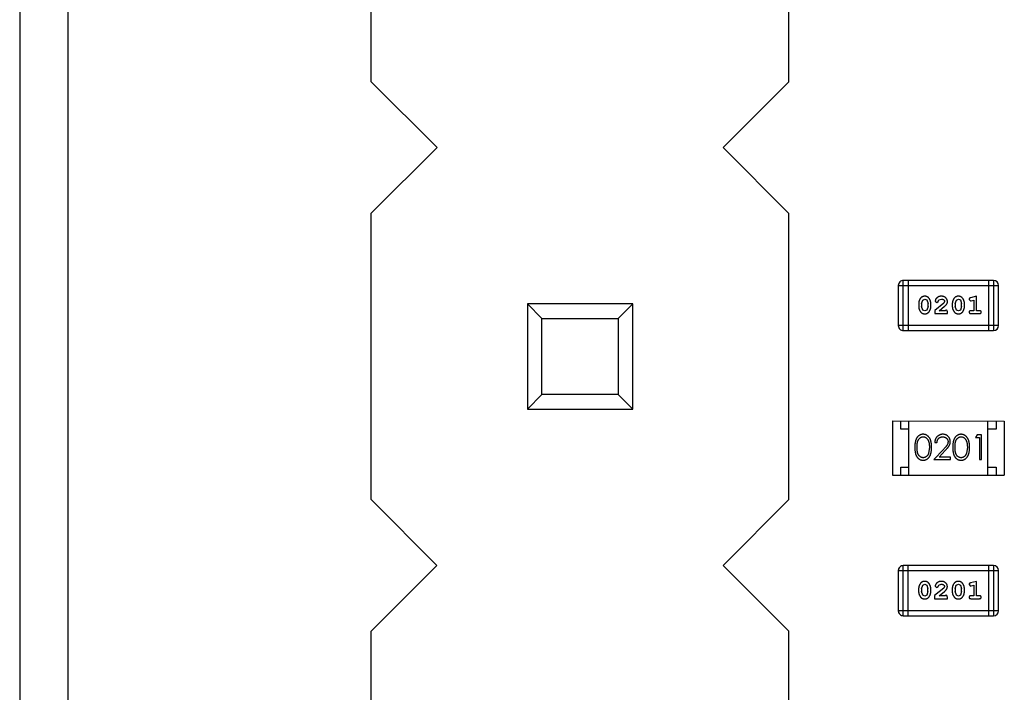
# Model space of a CAD drawing. Header units: millimetres. Extents: x 3 to 124, y -45 to 11.
# Tile 22 of 46: x 92.64 to 98.63, y -15.7 to -11.62. Entities that reach past the tile are written whole.
import ezdxf

# ---------------------------------------------------------------- set-up
doc = ezdxf.new("R2010")
doc.units = ezdxf.units.MM
doc.header["$LTSCALE"] = 1.21
doc.header["$MEASUREMENT"] = 0
doc.layers.get('0').update_dxf_attribs({"linetype": 'CONTINUOUS'})

msp = doc.modelspace()

# ---------------------------------------------------------------- linework, layer by layer
at = {"color": 7, "linetype": 'Continuous'}
for p, q in [((92.6442, -2.7528), (92.6442, -35.7528)), ((92.9397, -30.0001), (92.9397, -2.7528))]:
    msp.add_line(p, q, dxfattribs=at)
at = {"color": 6, "linetype": 'Continuous'}
for p, q in [((94.7819, -11.9925), (94.7823, -10.2525)), ((97.3219, -11.993), (97.3223, -10.253)), ((95.1819, -12.3926), (94.7819, -11.9925)), ((97.3219, -11.993), (96.9219, -12.3929)), ((94.7818, -12.7925), (95.1819, -12.3926)), ((96.9219, -12.3929), (97.3218, -12.793)), ((94.7815, -14.5325), (94.7818, -12.7925)), ((97.3215, -14.533), (97.3218, -12.793)), ((97.987, -13.2311), (97.9869, -13.4749)), ((97.987, -13.2311), (98.5966, -13.2312)), ((98.0174, -13.5054), (98.0174, -13.2006)), ((98.5661, -13.2007), (98.0174, -13.2006)), ((98.0479, -13.5054), (98.0479, -13.2006)), ((98.5356, -13.2007), (98.5356, -13.5055)), ((98.5661, -13.2007), (98.566, -13.5055)), ((98.5965, -13.475), (98.5966, -13.2312)), ((95.7317, -13.3427), (95.7316, -13.9827)), ((95.8198, -13.4309), (95.7317, -13.3427)), ((96.3717, -13.3428), (95.7317, -13.3427)), ((96.2835, -13.431), (96.3717, -13.3428)), ((96.3716, -13.9828), (96.3717, -13.3428)), ((98.1108, -13.341), (98.1108, -13.3588)), ((98.1281, -13.3413), (98.1354, -13.3195)), ((98.1281, -13.3413), (98.1281, -13.3585)), ((98.1354, -13.3195), (98.1478, -13.3137)), ((98.1478, -13.3137), (98.1599, -13.319)), ((98.1599, -13.319), (98.1675, -13.3413)), ((98.1675, -13.3585), (98.1675, -13.3413)), ((98.1848, -13.3588), (98.1848, -13.341)), ((98.2634, -13.338), (98.2084, -13.3829)), ((98.2115, -13.3257), (98.2203, -13.3342)), ((98.2203, -13.3342), (98.2288, -13.3276)), ((98.2288, -13.3276), (98.2338, -13.3191)), ((98.2338, -13.3191), (98.2487, -13.3137)), ((98.2681, -13.3283), (98.2634, -13.338)), ((98.3153, -13.3411), (98.3153, -13.3588)), ((98.3326, -13.3413), (98.3399, -13.3196)), ((98.3326, -13.3413), (98.3326, -13.3585)), ((98.3399, -13.3196), (98.3523, -13.3138)), ((98.3523, -13.3138), (98.3644, -13.319)), ((98.3644, -13.319), (98.372, -13.3413)), ((98.372, -13.3585), (98.372, -13.3413)), ((98.3893, -13.3588), (98.3893, -13.3411)), ((98.4176, -13.3155), (98.4255, -13.3248)), ((98.4255, -13.3248), (98.4309, -13.3237)), ((98.4632, -13.2965), (98.4266, -13.3063)), ((98.4309, -13.3237), (98.4459, -13.3196)), ((98.4459, -13.3196), (98.4459, -13.3846)), ((98.4632, -13.3846), (98.4632, -13.2965)), ((98.1358, -13.3808), (98.1281, -13.3585)), ((98.1479, -13.3861), (98.1358, -13.3808)), ((98.1602, -13.3803), (98.1479, -13.3861)), ((98.1675, -13.3585), (98.1602, -13.3803)), ((98.2084, -13.3829), (98.2084, -13.4018)), ((98.2084, -13.4018), (98.2854, -13.4018)), ((98.2351, -13.3845), (98.2687, -13.3575)), ((98.2713, -13.3845), (98.2351, -13.3845)), ((98.2768, -13.3814), (98.2713, -13.3845)), ((98.2854, -13.4018), (98.2854, -13.394)), ((98.3403, -13.3808), (98.3326, -13.3585)), ((98.3524, -13.3861), (98.3403, -13.3808)), ((98.3647, -13.3803), (98.3524, -13.3861)), ((98.372, -13.3585), (98.3647, -13.3803)), ((98.4459, -13.3846), (98.4286, -13.3846)), ((98.4286, -13.4019), (98.4805, -13.4019)), ((98.4805, -13.3846), (98.4632, -13.3846)), ((95.8198, -13.8946), (95.8198, -13.4309)), ((95.8198, -13.4309), (96.2835, -13.431)), ((96.2835, -13.431), (96.2834, -13.8946)), ((98.5965, -13.475), (97.9869, -13.4749)), ((98.0174, -13.5054), (98.566, -13.5055)), ((95.7316, -13.9827), (95.8198, -13.8946)), ((96.2834, -13.8946), (95.8198, -13.8946)), ((96.3716, -13.9828), (96.2834, -13.8946)), ((95.7316, -13.9827), (96.3716, -13.9828)), ((97.9515, -14.0549), (97.9514, -14.3849)), ((97.9515, -14.0549), (98.6315, -14.055)), ((98.0015, -14.1049), (98.0015, -14.0549)), ((98.0514, -14.3849), (98.0515, -14.0549)), ((98.5314, -14.385), (98.5315, -14.055)), ((98.5815, -14.055), (98.5815, -14.105)), ((98.6315, -14.055), (98.6314, -14.385)), ((98.0515, -14.1049), (98.0015, -14.1049)), ((98.5815, -14.105), (98.5315, -14.105)), ((98.2087, -14.1858), (98.2221, -14.1858)), ((98.4655, -14.1397), (98.4567, -14.1551)), ((98.4567, -14.1551), (98.4798, -14.1551)), ((98.4933, -14.1397), (98.4655, -14.1397)), ((98.4798, -14.1551), (98.4798, -14.2897)), ((98.4933, -14.2897), (98.4933, -14.1397)), ((98.176, -14.2146), (98.1703, -14.2523)), ((98.2611, -14.2276), (98.2029, -14.2896)), ((98.235, -14.2742), (98.2725, -14.2342)), ((98.4067, -14.2147), (98.401, -14.2524)), ((98.2029, -14.2896), (98.3048, -14.2896)), ((98.3048, -14.2743), (98.235, -14.2742)), ((98.3048, -14.2896), (98.3048, -14.2743)), ((98.4798, -14.2897), (98.4933, -14.2897)), ((98.0014, -14.3849), (98.0014, -14.3349)), ((98.0014, -14.3349), (98.0514, -14.3349)), ((98.5314, -14.335), (98.5814, -14.335)), ((98.5814, -14.335), (98.5814, -14.385)), ((97.9514, -14.3849), (98.6314, -14.385)), ((95.1814, -14.9326), (94.7815, -14.5325)), ((97.3215, -14.533), (96.9214, -14.9329)), ((94.7813, -15.3325), (95.1814, -14.9326)), ((96.9214, -14.9329), (97.3213, -15.333)), ((97.9866, -14.9644), (97.9866, -15.2082)), ((97.9866, -14.9644), (98.5962, -14.9645)), ((98.0171, -15.2387), (98.0171, -14.9339)), ((98.5658, -14.934), (98.0171, -14.9339)), ((98.0476, -15.2387), (98.0476, -14.9339)), ((98.5353, -14.934), (98.5352, -15.2388)), ((98.5658, -14.934), (98.5657, -15.2388)), ((98.5962, -15.2084), (98.5962, -14.9645)), ((98.1105, -15.0743), (98.1105, -15.0921)), ((98.1278, -15.0746), (98.1351, -15.0528)), ((98.1278, -15.0746), (98.1278, -15.0918)), ((98.1351, -15.0528), (98.1474, -15.047)), ((98.1474, -15.047), (98.1596, -15.0523)), ((98.1596, -15.0523), (98.1671, -15.0746)), ((98.1671, -15.0918), (98.1671, -15.0746)), ((98.1844, -15.0921), (98.1845, -15.0743)), ((98.2631, -15.0713), (98.208, -15.1163)), ((98.2112, -15.0591), (98.22, -15.0675)), ((98.22, -15.0675), (98.2285, -15.0609)), ((98.2285, -15.0609), (98.2335, -15.0524)), ((98.2335, -15.0524), (98.2483, -15.047)), ((98.2678, -15.0616), (98.2631, -15.0713)), ((98.315, -15.0744), (98.315, -15.0921)), ((98.3323, -15.0746), (98.3396, -15.0529)), ((98.3323, -15.0746), (98.3323, -15.0918)), ((98.3396, -15.0529), (98.352, -15.0471)), ((98.352, -15.0471), (98.3641, -15.0523)), ((98.3641, -15.0523), (98.3717, -15.0746)), ((98.3717, -15.0918), (98.3717, -15.0746)), ((98.389, -15.0921), (98.389, -15.0744)), ((98.4173, -15.0488), (98.4252, -15.0581)), ((98.4252, -15.0581), (98.4306, -15.0571)), ((98.4629, -15.0298), (98.4263, -15.0396)), ((98.4306, -15.0571), (98.4456, -15.0529)), ((98.4456, -15.0529), (98.4456, -15.1179)), ((98.4629, -15.1179), (98.4629, -15.0298)), ((98.1355, -15.1141), (98.1278, -15.0918)), ((98.1476, -15.1194), (98.1355, -15.1141)), ((98.1599, -15.1136), (98.1476, -15.1194)), ((98.1671, -15.0918), (98.1599, -15.1136)), ((98.208, -15.1163), (98.208, -15.1351)), ((98.208, -15.1351), (98.2851, -15.1351)), ((98.2348, -15.1178), (98.2684, -15.0908)), ((98.271, -15.1178), (98.2348, -15.1178)), ((98.2765, -15.1147), (98.271, -15.1178)), ((98.2851, -15.1351), (98.2851, -15.1273)), ((98.34, -15.1141), (98.3323, -15.0918)), ((98.3521, -15.1194), (98.34, -15.1141)), ((98.3644, -15.1136), (98.3521, -15.1194)), ((98.3717, -15.0918), (98.3644, -15.1136)), ((98.4456, -15.1179), (98.4283, -15.1179)), ((98.4283, -15.1352), (98.4802, -15.1352)), ((98.4802, -15.1179), (98.4629, -15.1179)), ((98.5962, -15.2084), (97.9866, -15.2082)), ((98.0171, -15.2387), (98.5657, -15.2388)), ((94.781, -17.0725), (94.7813, -15.3325)), ((97.321, -17.073), (97.3213, -15.333))]:
    msp.add_line(p, q, dxfattribs=at)
for centre, start, end in [((98.0174, -13.2311), 89.98961, 179.98961), ((98.5661, -13.2312), 359.98961, 89.98961), ((98.0174, -13.4749), 179.98961, 269.98961), ((98.566, -13.475), 269.98961, 359.98961), ((98.0171, -14.9644), 89.98961, 179.98961), ((98.5658, -14.9645), 359.98961, 89.98961), ((98.0171, -15.2082), 179.98961, 269.98961), ((98.5657, -15.2083), 269.98961, 359.98961)]:
    msp.add_arc(centre, 0.0305, start, end, dxfattribs=at)
for points, knots in [([(98.1476, -13.2964), (98.1462, -13.2964), (98.1434, -13.2965), (98.1393, -13.2972), (98.1355, -13.2984), (98.1319, -13.2999), (98.1286, -13.302), (98.1255, -13.3045), (98.1228, -13.3075), (98.1203, -13.3109), (98.1181, -13.3145), (98.1162, -13.3181), (98.1145, -13.3218), (98.1132, -13.3256), (98.1121, -13.3294), (98.1114, -13.3332), (98.1109, -13.3371), (98.1109, -13.3397), (98.1108, -13.341)], [0, 0, 0, 0, 0.06692, 0.130834, 0.19258, 0.252759, 0.312631, 0.373411, 0.436359, 0.501894, 0.568244, 0.632472, 0.69556, 0.757163, 0.818592, 0.878885, 0.939235, 1, 1, 1, 1]), ([(98.1848, -13.341), (98.1847, -13.34), (98.1847, -13.3378), (98.1844, -13.3346), (98.1839, -13.3315), (98.1832, -13.3284), (98.1823, -13.3253), (98.1812, -13.3223), (98.1799, -13.3194), (98.1784, -13.3165), (98.1768, -13.3137), (98.1752, -13.3112), (98.1735, -13.3089), (98.1718, -13.3068), (98.1701, -13.3049), (98.1684, -13.3033), (98.1667, -13.3018), (98.1643, -13.3003), (98.1611, -13.2987), (98.157, -13.2974), (98.1524, -13.2966), (98.1493, -13.2965), (98.1476, -13.2964)], [0, 0, 0, 0, 0.049855, 0.099516, 0.148482, 0.19758, 0.246804, 0.296268, 0.346517, 0.397047, 0.446826, 0.49336, 0.537801, 0.579207, 0.617974, 0.654833, 0.689171, 0.722088, 0.786392, 0.853518, 0.924186, 1, 1, 1, 1]), ([(98.2488, -13.2964), (98.2471, -13.2965), (98.2437, -13.2966), (98.2388, -13.2975), (98.234, -13.2989), (98.2296, -13.3009), (98.2254, -13.3033), (98.2218, -13.3062), (98.2186, -13.3094), (98.2161, -13.313), (98.2141, -13.3166), (98.2127, -13.3199), (98.2117, -13.3229), (98.2116, -13.3248), (98.2115, -13.3257)], [0, 0, 0, 0, 0.098286, 0.193983, 0.289056, 0.384352, 0.477435, 0.566197, 0.652355, 0.737986, 0.818188, 0.887401, 0.94802, 1, 1, 1, 1]), ([(98.2487, -13.3137), (98.2501, -13.3138), (98.2528, -13.3139), (98.2566, -13.3147), (98.26, -13.3161), (98.2628, -13.318), (98.2652, -13.3203), (98.2669, -13.3228), (98.2679, -13.3255), (98.2681, -13.3273), (98.2681, -13.3283)], [0, 0, 0, 0, 0.156344, 0.299348, 0.4327, 0.561, 0.682299, 0.791883, 0.89611, 1, 1, 1, 1]), ([(98.2855, -13.3292), (98.2854, -13.3281), (98.2853, -13.3259), (98.2849, -13.3227), (98.2841, -13.3195), (98.2829, -13.3166), (98.2815, -13.3137), (98.2797, -13.311), (98.2776, -13.3084), (98.2752, -13.306), (98.2725, -13.3037), (98.2697, -13.3018), (98.2666, -13.3001), (98.2634, -13.2987), (98.26, -13.2977), (98.2564, -13.297), (98.2527, -13.2965), (98.2501, -13.2965), (98.2488, -13.2964)], [0, 0, 0, 0, 0.060981, 0.120256, 0.178148, 0.236115, 0.293993, 0.352864, 0.413358, 0.476056, 0.539296, 0.602396, 0.665116, 0.728325, 0.792919, 0.859317, 0.928302, 1, 1, 1, 1]), ([(98.2687, -13.3575), (98.2696, -13.3567), (98.2713, -13.3552), (98.2736, -13.353), (98.2757, -13.3509), (98.2776, -13.3489), (98.2792, -13.347), (98.2806, -13.3453), (98.2817, -13.3436), (98.2828, -13.3416), (98.2839, -13.339), (98.2848, -13.3359), (98.2854, -13.3326), (98.2854, -13.3303), (98.2855, -13.3292)], [0, 0, 0, 0, 0.103002, 0.197728, 0.285279, 0.365235, 0.437224, 0.502446, 0.560545, 0.611446, 0.707576, 0.80349, 0.900532, 1, 1, 1, 1]), ([(98.3521, -13.2964), (98.3507, -13.2965), (98.3479, -13.2966), (98.3438, -13.2973), (98.34, -13.2984), (98.3364, -13.3), (98.3331, -13.302), (98.3301, -13.3045), (98.3273, -13.3075), (98.3248, -13.3109), (98.3226, -13.3145), (98.3207, -13.3182), (98.319, -13.3219), (98.3177, -13.3257), (98.3166, -13.3294), (98.3159, -13.3333), (98.3154, -13.3372), (98.3154, -13.3398), (98.3153, -13.3411)], [0, 0, 0, 0, 0.06692, 0.130834, 0.19258, 0.252759, 0.312631, 0.373411, 0.436359, 0.501894, 0.568244, 0.632472, 0.69556, 0.757163, 0.818592, 0.878885, 0.939235, 1, 1, 1, 1]), ([(98.3893, -13.3411), (98.3893, -13.34), (98.3892, -13.3379), (98.3889, -13.3347), (98.3884, -13.3315), (98.3877, -13.3284), (98.3868, -13.3254), (98.3857, -13.3224), (98.3844, -13.3194), (98.3829, -13.3165), (98.3813, -13.3138), (98.3797, -13.3112), (98.378, -13.3089), (98.3763, -13.3068), (98.3746, -13.3049), (98.3729, -13.3033), (98.3712, -13.3019), (98.3688, -13.3003), (98.3657, -13.2987), (98.3615, -13.2974), (98.3569, -13.2966), (98.3538, -13.2965), (98.3521, -13.2964)], [0, 0, 0, 0, 0.049855, 0.099516, 0.148482, 0.19758, 0.246804, 0.296268, 0.346517, 0.397047, 0.446826, 0.49336, 0.537801, 0.579207, 0.617974, 0.654833, 0.689171, 0.722088, 0.786392, 0.853518, 0.924186, 1, 1, 1, 1]), ([(98.4266, -13.3063), (98.4258, -13.3066), (98.4242, -13.3071), (98.4221, -13.3079), (98.4205, -13.3088), (98.4193, -13.3099), (98.4185, -13.311), (98.418, -13.3124), (98.4176, -13.3139), (98.4176, -13.315), (98.4176, -13.3155)], [0, 0, 0, 0, 0.187321, 0.344927, 0.475328, 0.579604, 0.674244, 0.773631, 0.882025, 1, 1, 1, 1]), ([(98.1108, -13.3588), (98.1108, -13.3598), (98.1109, -13.362), (98.1112, -13.3651), (98.1117, -13.3683), (98.1124, -13.3714), (98.1132, -13.3744), (98.1144, -13.3774), (98.1156, -13.3804), (98.1171, -13.3832), (98.1187, -13.386), (98.1203, -13.3885), (98.122, -13.3908), (98.1236, -13.3929), (98.1253, -13.3948), (98.127, -13.3965), (98.1287, -13.3979), (98.1311, -13.3995), (98.1343, -13.4011), (98.1385, -13.4024), (98.143, -13.4032), (98.1462, -13.4033), (98.1479, -13.4034)], [0, 0, 0, 0, 0.049886, 0.09882, 0.148132, 0.19689, 0.246038, 0.295176, 0.345305, 0.395692, 0.445312, 0.491875, 0.535813, 0.577009, 0.616081, 0.652689, 0.687585, 0.720206, 0.785062, 0.85223, 0.923759, 1, 1, 1, 1]), ([(98.1479, -13.4034), (98.1493, -13.4033), (98.1521, -13.4033), (98.1562, -13.4026), (98.1601, -13.4014), (98.1636, -13.3998), (98.167, -13.3978), (98.17, -13.3953), (98.1728, -13.3924), (98.1753, -13.389), (98.1774, -13.3854), (98.1794, -13.3817), (98.1811, -13.378), (98.1824, -13.3742), (98.1834, -13.3704), (98.1842, -13.3666), (98.1847, -13.3627), (98.1847, -13.3601), (98.1848, -13.3588)], [0, 0, 0, 0, 0.067217, 0.131051, 0.19272, 0.252824, 0.312745, 0.373449, 0.436041, 0.501494, 0.567761, 0.632087, 0.695096, 0.757109, 0.817993, 0.878657, 0.939311, 1, 1, 1, 1]), ([(98.2854, -13.394), (98.2854, -13.3929), (98.2854, -13.3909), (98.2849, -13.3882), (98.2843, -13.386), (98.2832, -13.3842), (98.2819, -13.3829), (98.2804, -13.382), (98.2786, -13.3815), (98.2774, -13.3814), (98.2768, -13.3814)], [0, 0, 0, 0, 0.1844, 0.34094, 0.473574, 0.586824, 0.690029, 0.789175, 0.890445, 1, 1, 1, 1]), ([(98.3153, -13.3588), (98.3154, -13.3599), (98.3154, -13.362), (98.3157, -13.3652), (98.3162, -13.3683), (98.3169, -13.3714), (98.3177, -13.3745), (98.3189, -13.3774), (98.3201, -13.3804), (98.3216, -13.3833), (98.3232, -13.386), (98.3248, -13.3886), (98.3265, -13.3909), (98.3281, -13.393), (98.3298, -13.3948), (98.3315, -13.3965), (98.3332, -13.3979), (98.3356, -13.3995), (98.3388, -13.4011), (98.343, -13.4025), (98.3475, -13.4033), (98.3507, -13.4034), (98.3524, -13.4034)], [0, 0, 0, 0, 0.049886, 0.09882, 0.148132, 0.19689, 0.246038, 0.295176, 0.345305, 0.395692, 0.445312, 0.491875, 0.535813, 0.577009, 0.616081, 0.652689, 0.687585, 0.720206, 0.785062, 0.85223, 0.923759, 1, 1, 1, 1]), ([(98.3524, -13.4034), (98.3538, -13.4034), (98.3566, -13.4033), (98.3607, -13.4026), (98.3646, -13.4015), (98.3681, -13.3999), (98.3715, -13.3979), (98.3745, -13.3953), (98.3773, -13.3924), (98.3798, -13.389), (98.382, -13.3854), (98.3839, -13.3817), (98.3856, -13.378), (98.3869, -13.3743), (98.388, -13.3705), (98.3887, -13.3666), (98.3892, -13.3627), (98.3892, -13.3601), (98.3893, -13.3588)], [0, 0, 0, 0, 0.067217, 0.131051, 0.19272, 0.252824, 0.312745, 0.373449, 0.436041, 0.501494, 0.567761, 0.632087, 0.695096, 0.757109, 0.817993, 0.878657, 0.939311, 1, 1, 1, 1]), ([(98.4286, -13.3846), (98.4277, -13.3846), (98.426, -13.3846), (98.4237, -13.3851), (98.4217, -13.3858), (98.4202, -13.3869), (98.419, -13.3882), (98.4182, -13.3897), (98.4177, -13.3914), (98.4176, -13.3926), (98.4176, -13.3932)], [0, 0, 0, 0, 0.169102, 0.317658, 0.446239, 0.563118, 0.671828, 0.776546, 0.884858, 1, 1, 1, 1]), ([(98.4176, -13.3932), (98.4176, -13.3938), (98.4177, -13.395), (98.4182, -13.3967), (98.419, -13.3982), (98.4202, -13.3995), (98.4217, -13.4006), (98.4237, -13.4013), (98.426, -13.4018), (98.4277, -13.4018), (98.4286, -13.4019)], [0, 0, 0, 0, 0.115051, 0.223278, 0.329269, 0.437893, 0.554681, 0.682591, 0.83103, 1, 1, 1, 1]), ([(98.4915, -13.3932), (98.4915, -13.3926), (98.4914, -13.3914), (98.4909, -13.3897), (98.4901, -13.3882), (98.4889, -13.3869), (98.4874, -13.3858), (98.4854, -13.3851), (98.4831, -13.3846), (98.4814, -13.3846), (98.4805, -13.3846)], [0, 0, 0, 0, 0.11517, 0.223509, 0.328254, 0.438012, 0.553651, 0.682263, 0.830856, 1, 1, 1, 1]), ([(98.4805, -13.4019), (98.4814, -13.4019), (98.4831, -13.4018), (98.4854, -13.4013), (98.4874, -13.4006), (98.4889, -13.3995), (98.4901, -13.3982), (98.4909, -13.3967), (98.4914, -13.395), (98.4915, -13.3938), (98.4915, -13.3932)], [0, 0, 0, 0, 0.169012, 0.317488, 0.445429, 0.560977, 0.67065, 0.776666, 0.88492, 1, 1, 1, 1]), ([(98.1377, -14.1358), (98.1365, -14.1358), (98.1341, -14.1358), (98.1307, -14.1362), (98.1273, -14.1369), (98.124, -14.1378), (98.1208, -14.139), (98.1177, -14.1405), (98.1147, -14.1422), (98.1117, -14.1441), (98.1089, -14.1463), (98.1062, -14.1488), (98.1038, -14.1515), (98.1014, -14.1545), (98.0993, -14.1577), (98.0973, -14.1611), (98.0954, -14.1648), (98.0938, -14.1688), (98.0923, -14.1731), (98.091, -14.1778), (98.0899, -14.1829), (98.089, -14.1884), (98.0884, -14.1944), (98.0878, -14.2008), (98.0875, -14.2076), (98.0875, -14.2123), (98.0875, -14.2147)], [0, 0, 0, 0, 0.033742, 0.066533, 0.099153, 0.13154, 0.164087, 0.196563, 0.229707, 0.263315, 0.297504, 0.331686, 0.366482, 0.4021, 0.438958, 0.476748, 0.515985, 0.556589, 0.599519, 0.645765, 0.695487, 0.748721, 0.805687, 0.866754, 0.931405, 1, 1, 1, 1]), ([(98.101, -14.2146), (98.101, -14.2126), (98.101, -14.2087), (98.1012, -14.203), (98.1016, -14.1977), (98.1021, -14.1928), (98.1027, -14.1883), (98.1035, -14.1842), (98.1044, -14.1804), (98.1055, -14.177), (98.1068, -14.1739), (98.1081, -14.171), (98.1096, -14.1683), (98.1113, -14.1658), (98.113, -14.1635), (98.1149, -14.1613), (98.1169, -14.1594), (98.1198, -14.1571), (98.1235, -14.1548), (98.1282, -14.1526), (98.1331, -14.1514), (98.1365, -14.1512), (98.1381, -14.1512)], [0, 0, 0, 0, 0.073302, 0.142286, 0.206253, 0.266017, 0.321612, 0.372532, 0.419497, 0.462398, 0.502825, 0.541489, 0.579034, 0.615143, 0.650298, 0.684912, 0.718701, 0.752189, 0.817245, 0.879117, 0.939613, 1, 1, 1, 1]), ([(98.1894, -14.2147), (98.1894, -14.2124), (98.1893, -14.2079), (98.1891, -14.2013), (98.1885, -14.1951), (98.1878, -14.1893), (98.1868, -14.1838), (98.1857, -14.1787), (98.1842, -14.1739), (98.1827, -14.1695), (98.1808, -14.1654), (98.1789, -14.1616), (98.1768, -14.158), (98.1746, -14.1547), (98.1721, -14.1517), (98.1696, -14.1489), (98.1669, -14.1464), (98.164, -14.1442), (98.161, -14.1422), (98.1579, -14.1405), (98.1548, -14.139), (98.1515, -14.1378), (98.1482, -14.1369), (98.1447, -14.1362), (98.1412, -14.1358), (98.1389, -14.1358), (98.1377, -14.1358)], [0, 0, 0, 0, 0.065278, 0.127205, 0.186168, 0.241675, 0.294115, 0.343609, 0.390387, 0.434463, 0.476646, 0.517002, 0.555936, 0.593716, 0.630057, 0.665601, 0.700745, 0.734917, 0.768681, 0.802087, 0.834849, 0.867433, 0.900138, 0.932806, 0.966212, 1, 1, 1, 1]), ([(98.1381, -14.1512), (98.1398, -14.1512), (98.143, -14.1514), (98.1479, -14.1526), (98.1526, -14.1548), (98.1563, -14.1571), (98.1592, -14.1594), (98.1612, -14.1614), (98.1632, -14.1636), (98.165, -14.1661), (98.1667, -14.1688), (98.1682, -14.1718), (98.1697, -14.175), (98.171, -14.1784), (98.1721, -14.1821), (98.1732, -14.186), (98.174, -14.1901), (98.1748, -14.1946), (98.1753, -14.1992), (98.1757, -14.2041), (98.1759, -14.2093), (98.1759, -14.2128), (98.176, -14.2146)], [0, 0, 0, 0, 0.059689, 0.119507, 0.181075, 0.246162, 0.279894, 0.314468, 0.350403, 0.387474, 0.426147, 0.466624, 0.508745, 0.553328, 0.600058, 0.649177, 0.700552, 0.754894, 0.811825, 0.871514, 0.934319, 1, 1, 1, 1]), ([(98.2576, -14.1358), (98.2559, -14.1358), (98.2526, -14.1359), (98.2478, -14.1366), (98.2432, -14.1377), (98.2387, -14.1392), (98.2345, -14.1412), (98.2305, -14.1436), (98.2267, -14.1465), (98.2231, -14.1498), (98.2199, -14.1534), (98.217, -14.1573), (98.2145, -14.1615), (98.2125, -14.1659), (98.2109, -14.1705), (98.2097, -14.1754), (98.2089, -14.1805), (98.2087, -14.184), (98.2087, -14.1858)], [0, 0, 0, 0, 0.06445, 0.126725, 0.187421, 0.247417, 0.306749, 0.366595, 0.427749, 0.490235, 0.553031, 0.614805, 0.676505, 0.738096, 0.801021, 0.864897, 0.931209, 1, 1, 1, 1]), ([(98.2221, -14.1858), (98.2222, -14.1844), (98.2225, -14.1818), (98.2232, -14.1781), (98.2242, -14.1745), (98.2254, -14.1712), (98.2269, -14.1681), (98.2287, -14.1652), (98.2307, -14.1626), (98.2329, -14.1602), (98.2354, -14.1581), (98.238, -14.1562), (98.2408, -14.1547), (98.2437, -14.1534), (98.2468, -14.1524), (98.25, -14.1517), (98.2534, -14.1513), (98.2557, -14.1512), (98.2569, -14.1512)], [0, 0, 0, 0, 0.073648, 0.143686, 0.210962, 0.275557, 0.338064, 0.399311, 0.4594, 0.51934, 0.579024, 0.637809, 0.695959, 0.754122, 0.813113, 0.873453, 0.935561, 1, 1, 1, 1]), ([(98.2569, -14.1512), (98.258, -14.1512), (98.2602, -14.1513), (98.2634, -14.1517), (98.2666, -14.1524), (98.2695, -14.1534), (98.2724, -14.1546), (98.2751, -14.1562), (98.2776, -14.158), (98.28, -14.1601), (98.2822, -14.1624), (98.2841, -14.1648), (98.2858, -14.1673), (98.2871, -14.17), (98.2882, -14.1727), (98.2889, -14.1756), (98.2893, -14.1785), (98.2894, -14.1806), (98.2894, -14.1816)], [0, 0, 0, 0, 0.068027, 0.133505, 0.19695, 0.26027, 0.322741, 0.384982, 0.448465, 0.513424, 0.578224, 0.640011, 0.700094, 0.760067, 0.819012, 0.877878, 0.938035, 1, 1, 1, 1]), ([(98.3029, -14.1804), (98.3028, -14.1789), (98.3028, -14.176), (98.3022, -14.1717), (98.3012, -14.1675), (98.2998, -14.1635), (98.298, -14.1597), (98.2959, -14.156), (98.2933, -14.1524), (98.2904, -14.149), (98.2872, -14.1459), (98.2837, -14.1432), (98.2799, -14.1409), (98.2759, -14.139), (98.2717, -14.1376), (98.2672, -14.1366), (98.2625, -14.1359), (98.2592, -14.1358), (98.2576, -14.1358)], [0, 0, 0, 0, 0.06271, 0.123347, 0.183401, 0.242828, 0.302097, 0.36242, 0.423725, 0.487032, 0.550491, 0.612709, 0.674265, 0.73617, 0.799211, 0.863483, 0.930525, 1, 1, 1, 1]), ([(98.2894, -14.1816), (98.2894, -14.1832), (98.2892, -14.1865), (98.2882, -14.1912), (98.2865, -14.1959), (98.2845, -14.1997), (98.2825, -14.2028), (98.2806, -14.2055), (98.2782, -14.2084), (98.2756, -14.2117), (98.2725, -14.2152), (98.269, -14.2191), (98.2652, -14.2232), (98.2625, -14.2261), (98.2611, -14.2276)], [0, 0, 0, 0, 0.088014, 0.174976, 0.2638, 0.355443, 0.406413, 0.465519, 0.533076, 0.609353, 0.693899, 0.787171, 0.889197, 1, 1, 1, 1]), ([(98.2725, -14.2342), (98.274, -14.2327), (98.2767, -14.2297), (98.2807, -14.2253), (98.2842, -14.2212), (98.2874, -14.2173), (98.2903, -14.2137), (98.2928, -14.2103), (98.2949, -14.2072), (98.2972, -14.2033), (98.2995, -14.1986), (98.3014, -14.1927), (98.3027, -14.1866), (98.3028, -14.1825), (98.3029, -14.1804)], [0, 0, 0, 0, 0.09953, 0.192079, 0.277712, 0.357454, 0.429648, 0.495771, 0.555538, 0.608657, 0.707578, 0.804328, 0.901298, 1, 1, 1, 1]), ([(98.3684, -14.1358), (98.3673, -14.1358), (98.3649, -14.1359), (98.3615, -14.1363), (98.3581, -14.1369), (98.3548, -14.1379), (98.3516, -14.139), (98.3485, -14.1405), (98.3454, -14.1422), (98.3425, -14.1442), (98.3397, -14.1464), (98.337, -14.1488), (98.3345, -14.1515), (98.3322, -14.1545), (98.3301, -14.1577), (98.328, -14.1612), (98.3262, -14.1649), (98.3245, -14.1688), (98.3231, -14.1731), (98.3218, -14.1778), (98.3207, -14.1829), (98.3198, -14.1885), (98.3191, -14.1944), (98.3186, -14.2008), (98.3183, -14.2076), (98.3183, -14.2123), (98.3183, -14.2147)], [0, 0, 0, 0, 0.033742, 0.066533, 0.099153, 0.13154, 0.164087, 0.196563, 0.229707, 0.263315, 0.297504, 0.331686, 0.366482, 0.4021, 0.438958, 0.476748, 0.515985, 0.556589, 0.599519, 0.645765, 0.695487, 0.748721, 0.805687, 0.866754, 0.931405, 1, 1, 1, 1]), ([(98.3317, -14.2146), (98.3317, -14.2126), (98.3317, -14.2087), (98.332, -14.2031), (98.3323, -14.1978), (98.3329, -14.1929), (98.3335, -14.1884), (98.3343, -14.1842), (98.3352, -14.1805), (98.3363, -14.177), (98.3376, -14.1739), (98.3389, -14.171), (98.3404, -14.1683), (98.342, -14.1658), (98.3438, -14.1635), (98.3457, -14.1614), (98.3477, -14.1594), (98.3506, -14.1572), (98.3543, -14.1548), (98.359, -14.1527), (98.3639, -14.1515), (98.3672, -14.1513), (98.3689, -14.1512)], [0, 0, 0, 0, 0.073302, 0.142286, 0.206253, 0.266017, 0.321612, 0.372532, 0.419497, 0.462398, 0.502825, 0.541489, 0.579034, 0.615143, 0.650298, 0.684912, 0.718701, 0.752189, 0.817245, 0.879117, 0.939613, 1, 1, 1, 1]), ([(98.4202, -14.2147), (98.4202, -14.2124), (98.4201, -14.2079), (98.4198, -14.2014), (98.4193, -14.1952), (98.4185, -14.1893), (98.4176, -14.1838), (98.4164, -14.1787), (98.415, -14.174), (98.4134, -14.1695), (98.4116, -14.1655), (98.4097, -14.1616), (98.4076, -14.1581), (98.4053, -14.1548), (98.4029, -14.1517), (98.4004, -14.149), (98.3976, -14.1464), (98.3948, -14.1442), (98.3918, -14.1422), (98.3887, -14.1405), (98.3855, -14.139), (98.3823, -14.1379), (98.3789, -14.1369), (98.3755, -14.1363), (98.372, -14.1359), (98.3696, -14.1358), (98.3684, -14.1358)], [0, 0, 0, 0, 0.065278, 0.127205, 0.186168, 0.241675, 0.294115, 0.343609, 0.390387, 0.434463, 0.476646, 0.517002, 0.555936, 0.593716, 0.630057, 0.665601, 0.700745, 0.734917, 0.768681, 0.802087, 0.834849, 0.867433, 0.900138, 0.932806, 0.966212, 1, 1, 1, 1]), ([(98.3689, -14.1512), (98.3705, -14.1513), (98.3738, -14.1515), (98.3787, -14.1527), (98.3833, -14.1548), (98.3871, -14.1572), (98.3899, -14.1595), (98.392, -14.1615), (98.3939, -14.1637), (98.3957, -14.1662), (98.3974, -14.1689), (98.399, -14.1718), (98.4004, -14.175), (98.4017, -14.1784), (98.4029, -14.1821), (98.404, -14.186), (98.4048, -14.1902), (98.4055, -14.1946), (98.406, -14.1993), (98.4065, -14.2042), (98.4067, -14.2093), (98.4067, -14.2129), (98.4067, -14.2147)], [0, 0, 0, 0, 0.059689, 0.119507, 0.181075, 0.246162, 0.279894, 0.314468, 0.350403, 0.387474, 0.426147, 0.466624, 0.508745, 0.553328, 0.600058, 0.649177, 0.700552, 0.754894, 0.811825, 0.871514, 0.934319, 1, 1, 1, 1]), ([(98.0875, -14.2147), (98.0875, -14.217), (98.0875, -14.2217), (98.0878, -14.2285), (98.0883, -14.2348), (98.0891, -14.2408), (98.09, -14.2463), (98.091, -14.2514), (98.0923, -14.2562), (98.0938, -14.2605), (98.0955, -14.2645), (98.0974, -14.2682), (98.0994, -14.2717), (98.1016, -14.2749), (98.1039, -14.2779), (98.1064, -14.2806), (98.109, -14.283), (98.1118, -14.2852), (98.1147, -14.2871), (98.1177, -14.2888), (98.1208, -14.2903), (98.124, -14.2914), (98.1273, -14.2923), (98.1307, -14.293), (98.1341, -14.2934), (98.1365, -14.2934), (98.1376, -14.2935)], [0, 0, 0, 0, 0.068113, 0.132564, 0.193427, 0.250218, 0.303569, 0.353576, 0.400235, 0.443586, 0.484619, 0.524292, 0.56238, 0.599049, 0.63494, 0.669782, 0.704009, 0.737842, 0.771098, 0.803896, 0.836415, 0.868639, 0.900715, 0.933378, 0.966213, 1, 1, 1, 1]), ([(98.1381, -14.2781), (98.1364, -14.278), (98.1331, -14.2778), (98.1283, -14.2765), (98.1235, -14.2744), (98.1198, -14.2721), (98.1169, -14.2698), (98.1148, -14.2678), (98.113, -14.2657), (98.1112, -14.2634), (98.1096, -14.2609), (98.1081, -14.2582), (98.1067, -14.2553), (98.1055, -14.2521), (98.1044, -14.2487), (98.1035, -14.245), (98.1027, -14.2408), (98.102, -14.2363), (98.1016, -14.2314), (98.1012, -14.2261), (98.101, -14.2205), (98.101, -14.2166), (98.101, -14.2146)], [0, 0, 0, 0, 0.060034, 0.120278, 0.182348, 0.247919, 0.281641, 0.315701, 0.350322, 0.385703, 0.421819, 0.459196, 0.497866, 0.538301, 0.58121, 0.628183, 0.679403, 0.734699, 0.794074, 0.858416, 0.927049, 1, 1, 1, 1]), ([(98.1376, -14.2935), (98.1388, -14.2934), (98.1412, -14.2934), (98.1447, -14.293), (98.1482, -14.2923), (98.1515, -14.2914), (98.1548, -14.2902), (98.158, -14.2887), (98.161, -14.287), (98.1641, -14.285), (98.167, -14.2827), (98.1697, -14.2802), (98.1723, -14.2774), (98.1747, -14.2744), (98.1769, -14.2711), (98.179, -14.2675), (98.1809, -14.2637), (98.1827, -14.2596), (98.1843, -14.2553), (98.1857, -14.2505), (98.1868, -14.2454), (98.1878, -14.24), (98.1885, -14.2342), (98.1891, -14.228), (98.1893, -14.2214), (98.1894, -14.217), (98.1894, -14.2147)], [0, 0, 0, 0, 0.033824, 0.067298, 0.10028, 0.133019, 0.165736, 0.198792, 0.232372, 0.266409, 0.301016, 0.336196, 0.371972, 0.408574, 0.446394, 0.485225, 0.525372, 0.567224, 0.611081, 0.65775, 0.70702, 0.759235, 0.814484, 0.873227, 0.934937, 1, 1, 1, 1]), ([(98.3183, -14.2147), (98.3183, -14.2171), (98.3183, -14.2217), (98.3186, -14.2285), (98.3191, -14.2349), (98.3198, -14.2408), (98.3207, -14.2463), (98.3218, -14.2515), (98.3231, -14.2562), (98.3246, -14.2605), (98.3263, -14.2645), (98.3282, -14.2683), (98.3302, -14.2717), (98.3324, -14.2749), (98.3347, -14.2779), (98.3371, -14.2806), (98.3398, -14.2831), (98.3426, -14.2853), (98.3455, -14.2872), (98.3485, -14.2889), (98.3516, -14.2903), (98.3548, -14.2915), (98.3581, -14.2924), (98.3614, -14.293), (98.3649, -14.2934), (98.3672, -14.2935), (98.3684, -14.2935)], [0, 0, 0, 0, 0.068113, 0.132564, 0.193427, 0.250218, 0.303569, 0.353576, 0.400235, 0.443586, 0.484619, 0.524292, 0.56238, 0.599049, 0.63494, 0.669782, 0.704009, 0.737842, 0.771098, 0.803896, 0.836415, 0.868639, 0.900715, 0.933378, 0.966213, 1, 1, 1, 1]), ([(98.3689, -14.2781), (98.3672, -14.278), (98.3639, -14.2779), (98.359, -14.2766), (98.3543, -14.2745), (98.3505, -14.2721), (98.3477, -14.2698), (98.3456, -14.2679), (98.3437, -14.2657), (98.342, -14.2634), (98.3403, -14.2609), (98.3389, -14.2582), (98.3375, -14.2553), (98.3363, -14.2522), (98.3352, -14.2488), (98.3342, -14.245), (98.3335, -14.2409), (98.3328, -14.2364), (98.3324, -14.2315), (98.332, -14.2262), (98.3317, -14.2205), (98.3317, -14.2167), (98.3317, -14.2146)], [0, 0, 0, 0, 0.060034, 0.120278, 0.182348, 0.247919, 0.281641, 0.315701, 0.350322, 0.385703, 0.421819, 0.459196, 0.497866, 0.538301, 0.58121, 0.628183, 0.679403, 0.734699, 0.794074, 0.858416, 0.927049, 1, 1, 1, 1]), ([(98.3684, -14.2935), (98.3696, -14.2935), (98.372, -14.2934), (98.3755, -14.293), (98.3789, -14.2924), (98.3823, -14.2914), (98.3855, -14.2902), (98.3887, -14.2888), (98.3918, -14.287), (98.3948, -14.285), (98.3977, -14.2828), (98.4005, -14.2802), (98.4031, -14.2775), (98.4055, -14.2744), (98.4077, -14.2711), (98.4098, -14.2676), (98.4117, -14.2638), (98.4135, -14.2597), (98.4151, -14.2553), (98.4164, -14.2505), (98.4176, -14.2455), (98.4186, -14.24), (98.4193, -14.2342), (98.4198, -14.228), (98.4201, -14.2215), (98.4202, -14.217), (98.4202, -14.2147)], [0, 0, 0, 0, 0.033824, 0.067298, 0.10028, 0.133019, 0.165736, 0.198792, 0.232372, 0.266409, 0.301016, 0.336196, 0.371972, 0.408574, 0.446394, 0.485225, 0.525372, 0.567224, 0.611081, 0.65775, 0.70702, 0.759235, 0.814484, 0.873227, 0.934937, 1, 1, 1, 1]), ([(98.1703, -14.2523), (98.1699, -14.2534), (98.1691, -14.2554), (98.1678, -14.2584), (98.1663, -14.2611), (98.1647, -14.2636), (98.163, -14.2659), (98.1611, -14.2681), (98.1591, -14.27), (98.1563, -14.2722), (98.1526, -14.2746), (98.1479, -14.2766), (98.1431, -14.2779), (98.1398, -14.278), (98.1381, -14.2781)], [0, 0, 0, 0, 0.075949, 0.148549, 0.218996, 0.286119, 0.351826, 0.416074, 0.478265, 0.540325, 0.660405, 0.774606, 0.887187, 1, 1, 1, 1]), ([(98.401, -14.2524), (98.4007, -14.2534), (98.3999, -14.2555), (98.3986, -14.2584), (98.3971, -14.2611), (98.3955, -14.2636), (98.3937, -14.266), (98.3919, -14.2681), (98.3899, -14.27), (98.3871, -14.2722), (98.3834, -14.2746), (98.3787, -14.2766), (98.3738, -14.2779), (98.3705, -14.278), (98.3689, -14.2781)], [0, 0, 0, 0, 0.075949, 0.148549, 0.218996, 0.286119, 0.351826, 0.416074, 0.478265, 0.540325, 0.660405, 0.774606, 0.887187, 1, 1, 1, 1]), ([(98.1473, -15.0297), (98.1459, -15.0298), (98.1431, -15.0298), (98.139, -15.0305), (98.1352, -15.0317), (98.1316, -15.0332), (98.1283, -15.0353), (98.1252, -15.0378), (98.1224, -15.0408), (98.12, -15.0442), (98.1178, -15.0478), (98.1159, -15.0515), (98.1142, -15.0552), (98.1129, -15.0589), (98.1118, -15.0627), (98.1111, -15.0666), (98.1106, -15.0704), (98.1105, -15.073), (98.1105, -15.0743)], [0, 0, 0, 0, 0.06692, 0.130834, 0.19258, 0.252759, 0.312631, 0.373411, 0.436359, 0.501894, 0.568244, 0.632472, 0.69556, 0.757163, 0.818592, 0.878885, 0.939235, 1, 1, 1, 1]), ([(98.1845, -15.0743), (98.1844, -15.0733), (98.1844, -15.0711), (98.1841, -15.0679), (98.1836, -15.0648), (98.1829, -15.0617), (98.182, -15.0586), (98.1809, -15.0556), (98.1796, -15.0527), (98.1781, -15.0498), (98.1765, -15.0471), (98.1748, -15.0445), (98.1732, -15.0422), (98.1715, -15.0401), (98.1698, -15.0382), (98.1681, -15.0366), (98.1664, -15.0351), (98.164, -15.0336), (98.1608, -15.032), (98.1567, -15.0307), (98.1521, -15.0299), (98.149, -15.0298), (98.1473, -15.0297)], [0, 0, 0, 0, 0.049855, 0.099516, 0.148482, 0.19758, 0.246804, 0.296268, 0.346517, 0.397047, 0.446826, 0.49336, 0.537801, 0.579207, 0.617974, 0.654833, 0.689171, 0.722088, 0.786392, 0.853518, 0.924186, 1, 1, 1, 1]), ([(98.2485, -15.0297), (98.2468, -15.0298), (98.2434, -15.0299), (98.2385, -15.0308), (98.2337, -15.0322), (98.2292, -15.0342), (98.2251, -15.0366), (98.2214, -15.0395), (98.2183, -15.0427), (98.2158, -15.0463), (98.2138, -15.0499), (98.2123, -15.0532), (98.2114, -15.0562), (98.2113, -15.0582), (98.2112, -15.0591)], [0, 0, 0, 0, 0.098286, 0.193983, 0.289056, 0.384352, 0.477435, 0.566197, 0.652355, 0.737986, 0.818188, 0.887401, 0.94802, 1, 1, 1, 1]), ([(98.2483, -15.047), (98.2497, -15.0471), (98.2524, -15.0472), (98.2563, -15.048), (98.2596, -15.0494), (98.2625, -15.0513), (98.2648, -15.0536), (98.2666, -15.0561), (98.2676, -15.0588), (98.2678, -15.0606), (98.2678, -15.0616)], [0, 0, 0, 0, 0.156344, 0.299348, 0.4327, 0.561, 0.682299, 0.791883, 0.89611, 1, 1, 1, 1]), ([(98.2851, -15.0625), (98.2851, -15.0614), (98.285, -15.0592), (98.2846, -15.056), (98.2837, -15.0529), (98.2826, -15.0499), (98.2811, -15.047), (98.2794, -15.0443), (98.2773, -15.0417), (98.2749, -15.0393), (98.2722, -15.037), (98.2694, -15.0351), (98.2663, -15.0334), (98.2631, -15.0321), (98.2597, -15.031), (98.2561, -15.0303), (98.2524, -15.0298), (98.2498, -15.0298), (98.2485, -15.0297)], [0, 0, 0, 0, 0.060981, 0.120256, 0.178148, 0.236115, 0.293993, 0.352864, 0.413358, 0.476056, 0.539296, 0.602396, 0.665116, 0.728325, 0.792919, 0.859317, 0.928302, 1, 1, 1, 1]), ([(98.2684, -15.0908), (98.2692, -15.09), (98.2709, -15.0885), (98.2733, -15.0863), (98.2754, -15.0842), (98.2773, -15.0822), (98.2789, -15.0804), (98.2803, -15.0786), (98.2814, -15.077), (98.2825, -15.0749), (98.2836, -15.0723), (98.2845, -15.0692), (98.285, -15.0659), (98.2851, -15.0636), (98.2851, -15.0625)], [0, 0, 0, 0, 0.103002, 0.197728, 0.285279, 0.365235, 0.437224, 0.502446, 0.560545, 0.611446, 0.707576, 0.80349, 0.900532, 1, 1, 1, 1]), ([(98.3518, -15.0298), (98.3504, -15.0298), (98.3476, -15.0299), (98.3435, -15.0306), (98.3397, -15.0317), (98.3361, -15.0333), (98.3328, -15.0353), (98.3297, -15.0379), (98.3269, -15.0408), (98.3245, -15.0442), (98.3223, -15.0478), (98.3204, -15.0515), (98.3187, -15.0552), (98.3174, -15.059), (98.3163, -15.0627), (98.3156, -15.0666), (98.3151, -15.0705), (98.3151, -15.0731), (98.315, -15.0744)], [0, 0, 0, 0, 0.06692, 0.130834, 0.19258, 0.252759, 0.312631, 0.373411, 0.436359, 0.501894, 0.568244, 0.632472, 0.69556, 0.757163, 0.818592, 0.878885, 0.939235, 1, 1, 1, 1]), ([(98.389, -15.0744), (98.3889, -15.0733), (98.3889, -15.0712), (98.3886, -15.068), (98.3881, -15.0648), (98.3874, -15.0617), (98.3865, -15.0587), (98.3854, -15.0557), (98.3841, -15.0527), (98.3826, -15.0498), (98.381, -15.0471), (98.3794, -15.0445), (98.3777, -15.0422), (98.376, -15.0401), (98.3743, -15.0383), (98.3726, -15.0366), (98.3709, -15.0352), (98.3685, -15.0336), (98.3653, -15.032), (98.3612, -15.0307), (98.3566, -15.0299), (98.3535, -15.0298), (98.3518, -15.0298)], [0, 0, 0, 0, 0.049855, 0.099516, 0.148482, 0.19758, 0.246804, 0.296268, 0.346517, 0.397047, 0.446826, 0.49336, 0.537801, 0.579207, 0.617974, 0.654833, 0.689171, 0.722088, 0.786392, 0.853518, 0.924186, 1, 1, 1, 1]), ([(98.4263, -15.0396), (98.4255, -15.0399), (98.4239, -15.0404), (98.4218, -15.0412), (98.4202, -15.0421), (98.419, -15.0432), (98.4182, -15.0443), (98.4177, -15.0457), (98.4173, -15.0472), (98.4173, -15.0483), (98.4173, -15.0488)], [0, 0, 0, 0, 0.187321, 0.344927, 0.475328, 0.579604, 0.674244, 0.773631, 0.882025, 1, 1, 1, 1]), ([(98.1105, -15.0921), (98.1105, -15.0931), (98.1106, -15.0953), (98.1109, -15.0985), (98.1114, -15.1016), (98.1121, -15.1047), (98.1129, -15.1077), (98.1141, -15.1107), (98.1153, -15.1137), (98.1168, -15.1166), (98.1184, -15.1193), (98.12, -15.1218), (98.1216, -15.1241), (98.1233, -15.1263), (98.125, -15.1281), (98.1267, -15.1298), (98.1284, -15.1312), (98.1308, -15.1328), (98.134, -15.1344), (98.1382, -15.1357), (98.1427, -15.1366), (98.1459, -15.1366), (98.1475, -15.1367)], [0, 0, 0, 0, 0.049886, 0.09882, 0.148132, 0.19689, 0.246038, 0.295176, 0.345305, 0.395692, 0.445312, 0.491875, 0.535813, 0.577009, 0.616081, 0.652689, 0.687585, 0.720206, 0.785062, 0.85223, 0.923759, 1, 1, 1, 1]), ([(98.1475, -15.1367), (98.149, -15.1367), (98.1518, -15.1366), (98.1559, -15.1359), (98.1597, -15.1347), (98.1633, -15.1332), (98.1666, -15.1311), (98.1697, -15.1286), (98.1725, -15.1257), (98.1749, -15.1223), (98.1771, -15.1187), (98.1791, -15.115), (98.1807, -15.1113), (98.1821, -15.1075), (98.1831, -15.1037), (98.1839, -15.0999), (98.1844, -15.096), (98.1844, -15.0934), (98.1844, -15.0921)], [0, 0, 0, 0, 0.067217, 0.131051, 0.19272, 0.252824, 0.312745, 0.373449, 0.436041, 0.501494, 0.567761, 0.632087, 0.695096, 0.757109, 0.817993, 0.878657, 0.939311, 1, 1, 1, 1]), ([(98.2851, -15.1273), (98.2851, -15.1262), (98.2851, -15.1242), (98.2846, -15.1215), (98.284, -15.1193), (98.2829, -15.1175), (98.2816, -15.1162), (98.2801, -15.1153), (98.2783, -15.1148), (98.2771, -15.1147), (98.2765, -15.1147)], [0, 0, 0, 0, 0.1844, 0.34094, 0.473574, 0.586824, 0.690029, 0.789175, 0.890445, 1, 1, 1, 1]), ([(98.315, -15.0921), (98.315, -15.0932), (98.3151, -15.0953), (98.3154, -15.0985), (98.3159, -15.1016), (98.3166, -15.1047), (98.3174, -15.1078), (98.3186, -15.1107), (98.3198, -15.1137), (98.3213, -15.1166), (98.3229, -15.1193), (98.3245, -15.1219), (98.3262, -15.1242), (98.3278, -15.1263), (98.3295, -15.1281), (98.3312, -15.1298), (98.3329, -15.1312), (98.3353, -15.1328), (98.3385, -15.1344), (98.3427, -15.1358), (98.3472, -15.1366), (98.3504, -15.1367), (98.3521, -15.1367)], [0, 0, 0, 0, 0.049886, 0.09882, 0.148132, 0.19689, 0.246038, 0.295176, 0.345305, 0.395692, 0.445312, 0.491875, 0.535813, 0.577009, 0.616081, 0.652689, 0.687585, 0.720206, 0.785062, 0.85223, 0.923759, 1, 1, 1, 1]), ([(98.3521, -15.1367), (98.3535, -15.1367), (98.3563, -15.1366), (98.3604, -15.1359), (98.3642, -15.1348), (98.3678, -15.1332), (98.3712, -15.1312), (98.3742, -15.1287), (98.377, -15.1257), (98.3795, -15.1223), (98.3816, -15.1187), (98.3836, -15.1151), (98.3853, -15.1113), (98.3866, -15.1076), (98.3876, -15.1038), (98.3884, -15.0999), (98.3889, -15.096), (98.3889, -15.0934), (98.389, -15.0921)], [0, 0, 0, 0, 0.067217, 0.131051, 0.19272, 0.252824, 0.312745, 0.373449, 0.436041, 0.501494, 0.567761, 0.632087, 0.695096, 0.757109, 0.817993, 0.878657, 0.939311, 1, 1, 1, 1]), ([(98.4283, -15.1179), (98.4274, -15.1179), (98.4257, -15.1179), (98.4234, -15.1184), (98.4214, -15.1191), (98.4199, -15.1202), (98.4187, -15.1216), (98.4179, -15.123), (98.4174, -15.1247), (98.4173, -15.1259), (98.4173, -15.1265)], [0, 0, 0, 0, 0.169102, 0.317658, 0.446239, 0.563118, 0.671828, 0.776546, 0.884858, 1, 1, 1, 1]), ([(98.4173, -15.1265), (98.4173, -15.1271), (98.4174, -15.1283), (98.4179, -15.13), (98.4187, -15.1315), (98.4199, -15.1328), (98.4214, -15.1339), (98.4234, -15.1346), (98.4257, -15.1351), (98.4274, -15.1351), (98.4283, -15.1352)], [0, 0, 0, 0, 0.115051, 0.223278, 0.329269, 0.437893, 0.554681, 0.682591, 0.83103, 1, 1, 1, 1]), ([(98.4912, -15.1265), (98.4912, -15.1259), (98.4911, -15.1247), (98.4906, -15.1231), (98.4898, -15.1216), (98.4886, -15.1202), (98.4871, -15.1191), (98.4851, -15.1184), (98.4828, -15.1179), (98.4811, -15.1179), (98.4802, -15.1179)], [0, 0, 0, 0, 0.11517, 0.223509, 0.328254, 0.438012, 0.553651, 0.682263, 0.830856, 1, 1, 1, 1]), ([(98.4802, -15.1352), (98.4811, -15.1352), (98.4828, -15.1351), (98.4851, -15.1346), (98.4871, -15.1339), (98.4886, -15.1328), (98.4898, -15.1315), (98.4906, -15.13), (98.4911, -15.1283), (98.4912, -15.1271), (98.4912, -15.1265)], [0, 0, 0, 0, 0.169012, 0.317488, 0.445429, 0.560977, 0.67065, 0.776666, 0.88492, 1, 1, 1, 1])]:
    msp.add_open_spline(points, degree=3, knots=knots, dxfattribs=at)

doc.saveas('drawing.dxf')
